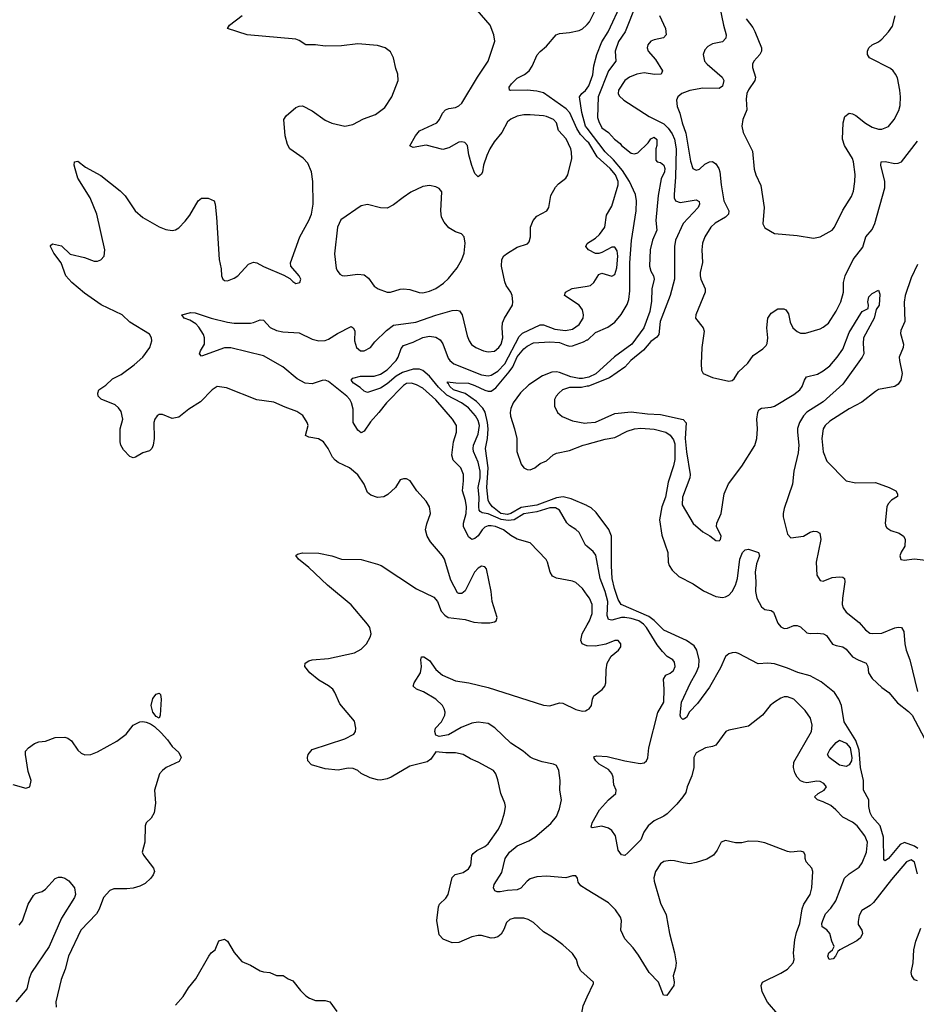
# Model space of a CAD drawing. Header units: inches. Extents: x 2057696 to 2160536, y 827480 to 1016834.
# Tile 190 of 256: x 2076512 to 2082022, y 931734 to 937784. Entities that reach past the tile are written whole.
import ezdxf

# ---------------------------------------------------------------- set-up
doc = ezdxf.new("R2010")
doc.units = ezdxf.units.IN
doc.header["$MEASUREMENT"] = 0
doc.layers.add('C0973', color=7, linetype='Continuous')
doc.layers.add('C0983', color=7, linetype='Continuous')

msp = doc.modelspace()

# ---------------------------------------------------------------- linework, layer by layer
at = {"layer": 'C0973', "color": 5}
for points, elevation in [([(2080000, 934247.8), (2079969.7, 934290), (2079930, 934325.7), (2079910, 934333.3), (2079811.8, 934351.8), (2079785.7, 934365.7), (2079771.2, 934390), (2079755.8, 934450), (2079747.2, 934467.2), (2079650, 934569.2), (2079570, 934591.3), (2079530, 934614.8), (2079485.6, 934650), (2079436.3, 934670), (2079410, 934674.5), (2079390, 934673.5), (2079370, 934665.8), (2079353.5, 934650), (2079330, 934613.1), (2079310, 934595.5), (2079290, 934590.9), (2079270, 934606.6), (2079239.8, 934670), (2079239.9, 934690), (2079255.6, 934750), (2079257.3, 934790), (2079252.7, 934830), (2079233.8, 934890), (2079240.2, 934950), (2079239.3, 934990), (2079222.6, 935030), (2079176.8, 935076.8), (2079167.9, 935107.9), (2079178.5, 935190), (2079196.8, 935250), (2079196.1, 935290), (2079172.1, 935330), (2079070, 935447.3), (2078990, 935519.8), (2078950, 935540.2), (2078919, 935550), (2078890, 935547.6), (2078870, 935536.3), (2078766.8, 935430), (2078719.8, 935370), (2078667.1, 935312.9), (2078630, 935255.1), (2078610, 935245.6), (2078590, 935262.9), (2078562.4, 935310), (2078562.1, 935390), (2078551.9, 935430), (2078540.7, 935450), (2078522.4, 935470), (2078410, 935561.2), (2078390, 935568.7), (2078370, 935567.7), (2078310, 935547), (2078267.3, 935550), (2078217.6, 935577.6), (2078130, 935651.9), (2078010, 935718.8), (2077810, 935768.2), (2077770, 935767), (2077630, 935717), (2077617, 935730), (2077623.5, 935750), (2077647.3, 935790), (2077648.6, 935828.6), (2077641.7, 935850), (2077614, 935894), (2077594.7, 935914.7), (2077557.8, 935937.8), (2077523.7, 935950), (2077509, 935970), (2077564.9, 935984.9), (2077590, 935983.7), (2077689.3, 935949.3), (2077790, 935924.9), (2077830, 935919.6), (2077930, 935919.1), (2077950, 935922.7), (2077990, 935939.5), (2078010, 935938.4), (2078052.3, 935892.3), (2078090, 935874), (2078130, 935866.7), (2078230, 935859.6), (2078310, 935820.3), (2078350.2, 935810.2), (2078390, 935812.2), (2078410, 935820.2), (2078464.8, 935855.2), (2078550, 935899.3), (2078562, 935890), (2078571.5, 935871.5), (2078570.3, 935810), (2078582.4, 935770), (2078607.3, 935750), (2078630, 935749.1), (2078667.3, 935770), (2078695.3, 935804.7), (2078765.3, 935874.7), (2078810, 935906.2), (2078945.9, 935925.9), (2079070, 935967.9), (2079170, 935996.2), (2079198.5, 935998.5), (2079214.5, 935994.5), (2079231.2, 935971.2), (2079262, 935842), (2079273.4, 935810), (2079288.6, 935788.6), (2079315.5, 935770), (2079362, 935750), (2079390, 935743.2), (2079430, 935748.2), (2079455.8, 935770), (2079470, 935790.5), (2079480.7, 935830), (2079476.2, 935890), (2079479.4, 935920.6), (2079490.6, 935949.4), (2079539.7, 936030), (2079543.5, 936050), (2079538.3, 936090), (2079529.7, 936110), (2079501.1, 936150), (2079492.5, 936172.5), (2079473.8, 936270), (2079475.3, 936310), (2079487.5, 936332.5), (2079509.6, 936350), (2079570, 936385.8), (2079632.7, 936407.3), (2079642, 936418), (2079651.3, 936448.7), (2079651.5, 936510), (2079667.6, 936550), (2079690, 936575.8), (2079751.8, 936610), (2079763, 936630), (2079776.6, 936703.4), (2079805.4, 936754.6), (2079823.9, 936776.1), (2079869.2, 936810), (2079880.9, 936830), (2079904.2, 936930), (2079903.6, 936970), (2079898, 936990), (2079870, 937051.6), (2079823.3, 937103.3), (2079810.8, 937150), (2079792.1, 937170), (2079750, 937189.7), (2079730, 937194), (2079650, 937199.8), (2079610, 937199.7), (2079570, 937191.6), (2079530, 937173.3), (2079510, 937155.6), (2079474.9, 937090), (2079427.2, 937032.8), (2079401.6, 936990), (2079381.8, 936950), (2079361.6, 936890), (2079356.3, 936850), (2079350, 936835.3), (2079330, 936818), (2079310, 936838), (2079290, 936888.7), (2079272.7, 936952.7), (2079263, 937010), (2079248.4, 937028.4), (2079230, 937032.9), (2079210, 937030.7), (2079150, 936996.2), (2079112.7, 936987.3), (2079010, 937012), (2078930, 936998.4), (2078910, 937009.2), (2078943.6, 937070), (2078970, 937100.4), (2079075.6, 937150), (2079091.3, 937170), (2079109.8, 937210.2), (2079129.8, 937230.2), (2079150, 937238.4), (2079190, 937244.9), (2079210, 937254), (2079230, 937270.4), (2079324.5, 937430), (2079391.8, 937530), (2079432.5, 937652.5), (2079425.2, 937690), (2079404, 937750), (2079270, 937904.2)], 460), ([(2080000, 931904.2), (2079959.6, 931939.6), (2079944.7, 931970), (2079934.3, 932010), (2079910, 932046), (2079850, 932099.6), (2079786, 932146), (2079730, 932179.5), (2079670, 932237.6), (2079635.8, 932255.8), (2079610, 932263), (2079550, 932264.2), (2079523.9, 932256.1), (2079503.8, 932236.2), (2079486.9, 932193.1), (2079470, 932164.5), (2079450.2, 932149.8), (2079430, 932143), (2079410, 932140.5), (2079350, 932156.3), (2079330, 932156.9), (2079290, 932148.2), (2079210, 932114.7), (2079170, 932112.6), (2079113.8, 932133.8), (2079090, 932162), (2079075, 932250), (2079086.2, 932333.8), (2079092.1, 932350), (2079130, 932386.3), (2079144.4, 932410), (2079170, 932514.4), (2079189.1, 932530.9), (2079236.4, 932543.6), (2079270, 932566.7), (2079283.5, 932590), (2079291.6, 932648.4), (2079299.5, 932660.5), (2079321.6, 932678.4), (2079370, 932703.2), (2079390, 932720.9), (2079454.5, 932810), (2079472.1, 932850), (2079491.1, 932910), (2079496.9, 932950), (2079493.7, 932970), (2079468, 933030), (2079450, 933114), (2079437.6, 933150), (2079424.5, 933170), (2079330, 933222.6), (2079281.6, 933241.6), (2079237, 933270), (2079190, 933279.8), (2079130, 933278.7), (2079070, 933285), (2079038.7, 933241.3), (2079015.2, 933224.8), (2078910, 933197.1), (2078794.9, 933130), (2078770, 933118.9), (2078730, 933112.2), (2078710, 933112.8), (2078666.7, 933126.7), (2078611.5, 933151.5), (2078590, 933170.9), (2078562.4, 933182.4), (2078530, 933185.1), (2078470, 933172.2), (2078390, 933180.4), (2078306.3, 933206.3), (2078282.4, 933230), (2078280.5, 933250), (2078286, 933270), (2078310, 933299.3), (2078510, 933364.9), (2078564.9, 933395.1), (2078576.2, 933410), (2078578.4, 933430), (2078570, 933473.2), (2078480.3, 933580.3), (2078449.8, 933649.8), (2078436.3, 933670), (2078410, 933691.3), (2078350, 933725.7), (2078294.7, 933770), (2078265.1, 933810), (2078265.6, 933830), (2078290, 933845.3), (2078308.9, 933851.1), (2078410, 933859.6), (2078570, 933893.7), (2078610, 933916.4), (2078642.9, 933950), (2078665.6, 933990), (2078671.5, 934010), (2078663, 934050), (2078649.7, 934070), (2078549.1, 934189.1), (2078403.5, 934310), (2078290, 934418.7), (2078226, 934470), (2078210, 934492), (2078220.2, 934499.8), (2078250, 934507.7), (2078350, 934506), (2078430, 934490.2), (2078490, 934470.3), (2078610, 934466.3), (2078710, 934439.6), (2078733, 934430), (2078950, 934286.5), (2079056.4, 934236.4), (2079078.8, 934210), (2079103, 934150), (2079124.4, 934124.4), (2079146, 934110), (2079250, 934097.6), (2079303, 934083), (2079350, 934078.3), (2079401.1, 934078.9), (2079430, 934084.4), (2079439.3, 934090), (2079447, 934110), (2079415.1, 934210), (2079409.6, 934270), (2079380.9, 934410), (2079370, 934422.7), (2079350, 934427), (2079330, 934414.7), (2079307.4, 934390), (2079250, 934274), (2079230, 934258), (2079210, 934258), (2079203.1, 934263.1), (2079161, 934341), (2079122, 934470), (2079110.7, 934490.7), (2079035.9, 934575.9), (2079016, 934610), (2079005.6, 934650), (2079013.9, 934686.1), (2079037.4, 934750), (2079029.6, 934790), (2079010, 934826.6), (2078951.8, 934890), (2078911.2, 934951.2), (2078890, 934963.7), (2078870, 934963.7), (2078850, 934957.2), (2078820.7, 934910), (2078774.2, 934865.8), (2078750, 934852.3), (2078710, 934847.3), (2078670, 934862.7), (2078650, 934879), (2078629.6, 934930), (2078590, 934987.6), (2078538.7, 935030), (2078470, 935063.1), (2078450, 935078), (2078435.4, 935095.4), (2078407.1, 935150), (2078378.9, 935190), (2078348.2, 935208.2), (2078290, 935219.1), (2078268.8, 935228.8), (2078284, 935290), (2078279.7, 935310), (2078251.4, 935351.4), (2078216.2, 935376.2), (2078142.9, 935402.9), (2078074.9, 935434.9), (2077970, 935448.3), (2077782.5, 935522.5), (2077726, 935530), (2077695.5, 935510), (2077623.1, 935436.9), (2077552.4, 935390), (2077490, 935341), (2077450, 935333.5), (2077390, 935358.3), (2077370, 935358.3), (2077357.1, 935350), (2077342, 935330), (2077336.1, 935310), (2077338.5, 935210), (2077332.7, 935170), (2077324.4, 935150), (2077310, 935135.6), (2077270, 935123.5), (2077224.5, 935095.5), (2077210, 935091.1), (2077190, 935099.8), (2077150, 935141.8), (2077134.8, 935170), (2077129.8, 935190), (2077130.8, 935269.2), (2077146.8, 935330), (2077136.5, 935376.5), (2077119.8, 935399.8), (2077098.2, 935418.2), (2077012.7, 935452.7), (2076995.1, 935470), (2076992.3, 935490), (2076998, 935510), (2077040.9, 935539.1), (2077083.7, 935576.3), (2077135.4, 935604.6), (2077216.3, 935663.7), (2077269.6, 935710), (2077311.2, 935770), (2077324.2, 935810), (2077322.4, 935830), (2077310, 935851.8), (2077190, 935926), (2077142.4, 935970), (2077012.5, 936032.5), (2076910, 936103.7), (2076832.6, 936170), (2076796.9, 936210), (2076767.6, 936290), (2076722.4, 936350), (2076701.2, 936390), (2076702.7, 936397.3), (2076714, 936406), (2076770, 936394), (2076823.1, 936343.1), (2076910, 936322.7), (2076970, 936301.1), (2076990, 936300.4), (2077010, 936308), (2077031.8, 936330), (2077034.7, 936370), (2076986.3, 936590), (2076945.5, 936690), (2076869.8, 936810), (2076852.7, 936867.3), (2076847.6, 936890), (2076849.5, 936910), (2076870, 936914), (2076917, 936877), (2077010, 936826), (2077130, 936732.2), (2077160.9, 936700.9), (2077221.7, 936610), (2077270, 936568.5), (2077370, 936510.3), (2077410, 936495.3), (2077450, 936488.2), (2077470, 936492.7), (2077490, 936506), (2077530, 936546.4), (2077557.3, 936582.7), (2077608.8, 936671.2), (2077630, 936687), (2077670, 936687.7), (2077706.4, 936670), (2077713.4, 936650), (2077722, 936570), (2077738, 936310), (2077750, 936254), (2077753, 936210), (2077760.7, 936190), (2077770, 936182), (2077790, 936179.3), (2077830, 936194.9), (2077852, 936210), (2077918.9, 936281.1), (2077950, 936294), (2077970, 936290.4), (2078010, 936267), (2078134.6, 936214.6), (2078173.2, 936193.2), (2078190, 936176), (2078210, 936164), (2078234, 936170), (2078239, 936190), (2078228.7, 936210), (2078179, 936270), (2078176, 936290), (2078233.2, 936450), (2078290, 936550.8), (2078306, 936590), (2078315.1, 936650), (2078313.6, 936790), (2078305.6, 936850), (2078282.9, 936902.9), (2078254, 936934), (2078173.2, 936990), (2078157.5, 937017.5), (2078144.5, 937070), (2078136.2, 937170), (2078150, 937194), (2078210, 937244), (2078230, 937253.4), (2078250, 937254.9), (2078310, 937223.1), (2078390, 937167), (2078430, 937148.8), (2078510, 937130.4), (2078559.3, 937140.7), (2078625.4, 937174.6), (2078699.1, 937200.9), (2078756.3, 937243.7), (2078798.4, 937310), (2078838, 937410), (2078836.2, 937450), (2078823.8, 937483.8), (2078809.6, 937550), (2078790, 937586), (2078757.2, 937610), (2078710, 937625.7), (2078590, 937634.5), (2078490, 937623.1), (2078390, 937621.7), (2078330, 937629.7), (2078270, 937629.7), (2078230, 937656.2), (2078210, 937664.2), (2077910, 937689.8), (2077789.3, 937730), (2077801.2, 937750), (2077879.3, 937810)], 480), ([(2080000, 937036.4), (2079958.3, 937078.3), (2079935.7, 937115.7), (2079891.9, 937211.9), (2079870, 937236.7), (2079730, 937334.3), (2079690, 937345.4), (2079630, 937351.3), (2079528.1, 937348.1), (2079521.2, 937350), (2079521, 937370), (2079534, 937390), (2079570, 937425.2), (2079613.9, 937446.1), (2079642.9, 937470), (2079661.3, 937498.7), (2079692.1, 937567.9), (2079710, 937588.8), (2079750, 937622), (2079809.7, 937690.3), (2079830, 937699.3), (2079890, 937705.3), (2079950, 937718.4), (2079970, 937728.2), (2079996.2, 937750), (2080000, 937754.6)], 440), ([(2080000, 937116.6), (2079990, 937129.8), (2079967.2, 937212.8), (2079952.8, 937310), (2079967.3, 937330), (2079990, 937348.4), (2080000, 937363.1)], 420), ([(2080000, 936379.4), (2079991.8, 936390), (2080000, 936408.5)], 440), ([(2080000, 934546.7), (2079990, 934554.7), (2079950, 934632.6), (2079930.6, 934650.6), (2079890, 934675.6), (2079873.4, 934693.4), (2079830, 934770.6), (2079805.5, 934785.5), (2079770, 934785.5), (2079690, 934759.4), (2079610, 934748.6), (2079550, 934711.8), (2079514.1, 934705.9), (2079470, 934712.9), (2079390, 934748.6), (2079353.7, 934753.7), (2079342.2, 934762.2), (2079336.6, 934770), (2079333.6, 934790), (2079336.7, 934850), (2079329.9, 934910), (2079341.3, 934970), (2079342.3, 935010), (2079330, 935064.5), (2079301.8, 935130), (2079299, 935150), (2079301.6, 935170), (2079330, 935236.9), (2079337.5, 935290), (2079330, 935321.6), (2079313.9, 935350), (2079270, 935398.3), (2079227.8, 935430), (2079137.5, 935477.5), (2079085.5, 935525.5), (2079030, 935593.6), (2078990, 935627.5), (2078970, 935637), (2078930, 935635.8), (2078864.8, 935615.2), (2078826, 935594), (2078770, 935546.8), (2078730, 935520.4), (2078650, 935493.3), (2078630, 935502.2), (2078604.3, 935524.3), (2078562.7, 935550), (2078549.6, 935570), (2078559.5, 935580.5), (2078606.4, 935593.6), (2078690, 935594.4), (2078730, 935605.9), (2078770, 935633.4), (2078825.4, 935690), (2078837.4, 935710), (2078855.5, 935764.5), (2078870, 935781.5), (2078930, 935801.7), (2078990, 935830.5), (2079030, 935838.6), (2079070, 935834), (2079096.8, 935816.8), (2079112.1, 935792.1), (2079145.1, 935705.1), (2079155.2, 935690), (2079179.1, 935670), (2079350, 935601.2), (2079390, 935596.4), (2079410, 935600.4), (2079450, 935625.1), (2079493.5, 935670), (2079582.5, 935837.5), (2079601.3, 935858.7), (2079710, 935908.2), (2079730, 935909.5), (2079801.5, 935881.5), (2079865.6, 935874.4), (2079910, 935882.3), (2079950, 935910.3), (2079974.4, 935950), (2079977, 935970), (2079970, 936001.6), (2079949.8, 936030), (2079860.9, 936090), (2079866.6, 936110), (2079908, 936132), (2080000, 936146.8)], 440), ([(2080000, 934797.3), (2079998.2, 934798.2), (2079900.5, 934840.5), (2079852.1, 934852.1), (2079810, 934845.8), (2079690, 934800.8), (2079593.3, 934786.7), (2079530.1, 934750), (2079510, 934744.4), (2079468.4, 934750), (2079418.6, 934790), (2079396.6, 934816.6), (2079391.4, 934831.4), (2079383.1, 934910), (2079391.1, 935030), (2079373.6, 935150), (2079386.4, 935210), (2079391.8, 935270), (2079387.1, 935310), (2079371.6, 935371.6), (2079358, 935398), (2079318.3, 935438.3), (2079250, 935486.3), (2079178.5, 935510), (2079155.3, 935530), (2079147.4, 935547.4), (2079140.7, 935550), (2079142, 935558), (2079191.8, 935551.8), (2079270, 935550.7), (2079310, 935537.3), (2079370, 935507.7), (2079390, 935501.9), (2079410, 935502.5), (2079438.2, 935521.8), (2079520.2, 935619.8), (2079542.3, 935650), (2079570, 935712.2), (2079610, 935762.4), (2079630, 935778), (2079670, 935797.5), (2079770, 935805), (2079830, 935801.5), (2079870, 935783.6), (2079890, 935778.8), (2079910, 935780.1), (2079976.2, 935803.8), (2080000, 935816.1)], 420), ([(2080000, 935584.8), (2079970, 935578.7), (2079950, 935579.2), (2079898.2, 935590), (2079830, 935617.1), (2079810, 935620.5), (2079782, 935618), (2079725.2, 935594.8), (2079640.1, 935539.9), (2079589.1, 935490.9), (2079543.9, 935430), (2079530, 935394), (2079526.3, 935370), (2079527.4, 935347.4), (2079553.2, 935270), (2079566.5, 935210), (2079566.7, 935130), (2079593, 935053), (2079610.5, 935030), (2079630, 935019.6), (2079650, 935017.8), (2079678.4, 935030), (2079710, 935058), (2079750, 935074), (2079789.4, 935110), (2079810, 935120.3), (2079890, 935137), (2079975.1, 935170), (2080000, 935176.7)], 420), ([(2080000, 935531.2), (2079964.9, 935524.9), (2079890, 935523.4), (2079848.7, 935510), (2079824.2, 935490), (2079808.9, 935470), (2079799.6, 935450), (2079799.5, 935410), (2079816.4, 935370), (2079845.5, 935345.5), (2079910, 935319), (2079985.7, 935305.7), (2080000, 935306.7)], 440), ([(2080000, 933937.1), (2079997.3, 933937.3), (2079969, 933949), (2079961.2, 933970), (2079968.2, 934010), (2080000, 934065.5)], 460), ([(2080000, 932437.7), (2079961.3, 932461.3), (2079944.4, 932484.4), (2079939.3, 932510), (2079930, 932524), (2079910, 932524.5), (2079867.7, 932512.3), (2079750, 932522.3), (2079690, 932518.2), (2079650, 932506), (2079630, 932491.7), (2079591.8, 932448.2), (2079570, 932438.6), (2079510, 932434.4), (2079465.6, 932425.6), (2079445.8, 932425.8), (2079432.3, 932432.2), (2079424.4, 932450), (2079427.6, 932470), (2079475.4, 932544.6), (2079494.8, 932630), (2079521.5, 932670), (2079570, 932708.1), (2079641.4, 932738.6), (2079678.6, 932761.4), (2079775.5, 932844.5), (2079810, 932887.6), (2079830, 932935.5), (2079841.1, 932990), (2079831.5, 933050), (2079833.7, 933110), (2079825.7, 933170), (2079810, 933200.7), (2079793.2, 933210), (2079723.7, 933223.7), (2079670, 933241.7), (2079650, 933253.5), (2079605.1, 933290), (2079530, 933339.1), (2079432.9, 933432.9), (2079390, 933459.8), (2079330, 933467), (2079290, 933461.6), (2079224.7, 933435.3), (2079147.3, 933390), (2079090, 933379.7), (2079070, 933387.6), (2079062.6, 933410), (2079067.8, 933430), (2079104.7, 933470), (2079125.1, 933510), (2079126.3, 933530), (2079121.3, 933550), (2079109.6, 933570), (2079068.8, 933608.8), (2078993.6, 933653.6), (2078951.1, 933671.1), (2078929.3, 933690), (2078935.6, 933710), (2078975.4, 933770), (2078981.7, 933810), (2078977, 933850), (2078982, 933870), (2078996, 933870), (2079030, 933846), (2079070, 933792.4), (2079110, 933755.8), (2079190, 933722), (2079271.2, 933708.8), (2079390, 933680.8), (2079730, 933572.4), (2079770, 933569), (2079830, 933586.5), (2079850, 933584), (2079930, 933545.3), (2079970, 933534.4), (2079990, 933537.1), (2080000, 933542.7)], 460), ([(2076470, 933084.9), (2076550, 933062.8), (2076575.3, 933070), (2076582.7, 933110), (2076565.1, 933165.1), (2076548.4, 933270), (2076548.5, 933290), (2076566, 933310), (2076603.3, 933336.7), (2076630, 933346.6), (2076670, 933352.1), (2076730, 933374.4), (2076790, 933375.9), (2076809.2, 933369.2), (2076830, 933352.4), (2076870, 933296.3), (2076890, 933278), (2076912.1, 933267.9), (2076950, 933268.2), (2076990, 933285.3), (2077110, 933350.3), (2077166.5, 933393.5), (2077210, 933450.3), (2077250, 933468.9), (2077270, 933471.3), (2077290, 933466.9), (2077316.7, 933456.7), (2077340.8, 933440.8), (2077382.3, 933402.3), (2077420.3, 933360.3), (2077450, 933318.9), (2077490, 933281.1), (2077504.6, 933250), (2077493.1, 933226.9), (2077413.4, 933190), (2077390, 933171.6), (2077372.2, 933150), (2077340.9, 933050), (2077346.7, 932970), (2077337.7, 932910), (2077321, 932879), (2077290.4, 932850), (2077282.4, 932830), (2077281.3, 932730), (2077266, 932670), (2077273.4, 932650), (2077334.8, 932570), (2077340.7, 932550), (2077333.4, 932530), (2077319.1, 932510), (2077282.4, 932477.6), (2077250, 932460.4), (2077210, 932448.7), (2077170, 932444.5), (2077090, 932444.1), (2077066.5, 932433.5), (2077027.1, 932390), (2077001.5, 932318.5), (2076985, 932290), (2076888.4, 932190), (2076812, 932030), (2076792.1, 931950), (2076766.3, 931886.3), (2076734, 931750), (2076736.1, 931716.1)], 480), ([(2076510, 932221.6), (2076530, 932248), (2076564.8, 932350), (2076597, 932403), (2076610, 932414.9), (2076650, 932428.3), (2076670, 932442.4), (2076730, 932508.3), (2076750, 932515.1), (2076770, 932514.8), (2076790, 932508.8), (2076813.5, 932493.5), (2076849.1, 932450), (2076854.4, 932410), (2076848.5, 932391.5), (2076770, 932263.5), (2076694.3, 932090), (2076584, 931930), (2076570, 931892), (2076556, 931830), (2076488, 931750)], 460), ([(2077470.8, 931729.2), (2077517.4, 931782.6), (2077550, 931836.3), (2077594.5, 931890), (2077674, 932030), (2077689, 932050), (2077713.2, 932070), (2077735.3, 932124.7), (2077770, 932134), (2077790, 932122), (2077830, 932052), (2077878, 931998), (2077930, 931974.8), (2077990, 931940.7), (2078010, 931934), (2078050, 931930.7), (2078090, 931911), (2078130.6, 931910.6), (2078162, 931890), (2078190, 931878.8), (2078238.3, 931818.3), (2078270, 931787.3), (2078292.5, 931772.5), (2078330, 931757.3), (2078390, 931757.3), (2078418, 931750), (2078460.7, 931690)], 480), ([(2080000, 931116.8), (2079978, 931110), (2079910, 931057.2), (2079850, 931043.7), (2079810, 931053.2), (2079774.2, 931094.2), (2079727.6, 931230), (2079729.7, 931270), (2079754, 931350), (2079794.5, 931410), (2079843.5, 931456.5), (2079861.6, 931490), (2079878.4, 931541.6), (2079889.6, 931550.4), (2079939, 931570), (2079969.5, 931590.5), (2079975.1, 931610), (2079974.5, 931630), (2079964.5, 931670), (2079974, 931726), (2080000, 931781.2)], 480)]:
    msp.add_lwpolyline(points, dxfattribs=dict(at, elevation=elevation))
at = {"layer": 'C0973', "color": 5, "elevation": 480}
for points in [[(2079030, 936765.6), (2078990, 936759.6), (2078915.8, 936724.2), (2078867.7, 936692.3), (2078810, 936645.6), (2078770, 936626), (2078730, 936627.6), (2078650, 936648.2), (2078610, 936640.5), (2078486.3, 936553.7), (2078465.3, 936510), (2078445.8, 936345.8), (2078457.1, 936257.1), (2078462.4, 936242.4), (2078480.4, 936220.4), (2078493, 936213), (2078510.5, 936210.5), (2078590, 936220.3), (2078630, 936216), (2078656.3, 936196.3), (2078690, 936146.4), (2078714.8, 936130), (2078770, 936110.3), (2078790, 936110.3), (2078850, 936128.8), (2078870, 936130.3), (2078910, 936125.7), (2078967.6, 936107.6), (2078990, 936106.5), (2079030, 936116.5), (2079070, 936133.1), (2079115.6, 936164.4), (2079147.1, 936192.9), (2079200, 936260), (2079229.7, 936310), (2079242.6, 936350), (2079249.7, 936410), (2079243.6, 936450), (2079227.3, 936467.3), (2079190, 936480.9), (2079150, 936505.1), (2079119.9, 936539.9), (2079103.5, 936570), (2079099.3, 936610), (2079105.4, 936725.4), (2079090, 936746.6), (2079070, 936756.2)], [(2077370, 933493.2), (2077350, 933502.9), (2077330, 933529.6), (2077320.4, 933570), (2077330, 933613.4), (2077350, 933640.5), (2077370, 933646.8), (2077377.6, 933637.6), (2077380.9, 933610), (2077376.5, 933510)]]:
    msp.add_lwpolyline(points, close=True, dxfattribs=at)
at = {"layer": 'C0983', "color": 5}
for points, elevation in [([(2080000, 937754.6), (2080012.8, 937770), (2080061.8, 937870), (2080150, 937970.2), (2080234.5, 938090), (2080240.9, 938110), (2080240.4, 938130), (2080231.1, 938150), (2080201.7, 938181.7), (2080150, 938263.4), (2080125.3, 938290), (2080090, 938311.7), (2080010, 938345.4), (2080000, 938344.3)], 440), ([(2080000, 937363.1), (2080010, 937377.7), (2080035, 937445), (2080040.4, 937499.6), (2080059, 937570), (2080090, 937647.9), (2080127.8, 937710), (2080212.5, 937890)], 420), ([(2080300, 937880), (2080232.2, 937710), (2080192.2, 937650), (2080171.4, 937590), (2080175.2, 937530), (2080130.7, 937469.3), (2080066.6, 937310), (2080063.5, 937183.5), (2080070, 937159.3), (2080090, 937120.4), (2080130.4, 937090), (2080166.7, 937050), (2080202.5, 937022.5), (2080210.8, 937010), (2080270, 936964), (2080290, 936958.8), (2080310, 936966.8), (2080373.7, 937026.3), (2080390, 937052.7), (2080410, 937061.6), (2080427.5, 937047.5), (2080426.7, 937010), (2080421.1, 936990), (2080421.6, 936921.6), (2080430.4, 936910.4), (2080450, 936905.7), (2080470, 936890.3), (2080476.8, 936870), (2080475.4, 936850), (2080454.6, 936805.4), (2080436.4, 936703.6), (2080420.4, 936550), (2080427.6, 936490), (2080401.4, 936430), (2080387.3, 936370), (2080383.2, 936270), (2080390, 936239.1), (2080407.2, 936210), (2080411.3, 936190), (2080395.8, 936130), (2080394.8, 936054.8), (2080384.3, 935990), (2080347.2, 935890), (2080273.5, 935790), (2080168.2, 935711.8), (2080051.7, 935608.3), (2080010, 935586.8), (2080000, 935584.8)], 420), ([(2080812.3, 937870), (2080837, 937750), (2080854.4, 937690), (2080852, 937670), (2080831.3, 937648.7), (2080770, 937635.1), (2080741, 937619), (2080722, 937598), (2080711.7, 937570), (2080720.3, 937530), (2080736.5, 937510), (2080829, 937430), (2080838.6, 937410), (2080830, 937376.2), (2080810, 937361.2), (2080710, 937362.8), (2080630.2, 937349.8), (2080580.5, 937330), (2080557.1, 937310), (2080548.5, 937290), (2080551.7, 937250), (2080568.8, 937208.8), (2080583.3, 937150), (2080606.6, 937086.6), (2080634.4, 936914.4), (2080649, 936870), (2080670, 936858.7), (2080690, 936866.3), (2080723.3, 936896.7), (2080750, 936911), (2080770, 936912.1), (2080790, 936897.7), (2080809.3, 936870), (2080815.3, 936850), (2080822.2, 936770), (2080839.1, 936670), (2080870.2, 936610), (2080866.9, 936590), (2080850.3, 936570), (2080785.5, 936534.5), (2080759.6, 936510), (2080722, 936450), (2080708.1, 936410), (2080703.9, 936370), (2080707, 936293), (2080694, 936230), (2080694.4, 936210), (2080698.4, 936190), (2080723.8, 936130), (2080723.8, 936110), (2080667.7, 935970), (2080666, 935950), (2080711.3, 935890), (2080718, 935870), (2080704, 935770), (2080698.8, 935670), (2080701, 935630), (2080712, 935610), (2080770, 935584.9), (2080870, 935563.8), (2080890, 935568), (2080902.9, 935577.1), (2080930, 935620.7), (2080986.7, 935673.3), (2081019.5, 935720.5), (2081078.5, 935761.5), (2081098.3, 935781.7), (2081104.9, 935795.1), (2081109.7, 935830), (2081103, 935890), (2081109.7, 935950), (2081130, 935980.5), (2081170, 936008.2), (2081208.3, 936008.3), (2081220.9, 936000.9), (2081235.9, 935975.9), (2081245.9, 935925.9), (2081263.7, 935890), (2081290, 935867.2), (2081310, 935858.7), (2081341.7, 935858.3), (2081430, 935885.3), (2081450, 935894.4), (2081481.3, 935918.7), (2081530, 935992.7), (2081557.2, 936050), (2081574.8, 936110), (2081574.8, 936170), (2081583.9, 936210), (2081632.9, 936310), (2081693.8, 936386.2), (2081711, 936450), (2081750, 936494.9), (2081767.8, 936532.2), (2081828.8, 936750), (2081828.1, 936790), (2081803.5, 936890), (2081806.6, 936910), (2081830, 936913.2), (2081890, 936899.7), (2081910, 936902.2), (2081930, 936911.3), (2082030, 937036.5)], 460), ([(2080443.6, 937810), (2080480.9, 937730), (2080483.8, 937690), (2080468.4, 937671.6), (2080410, 937660.7), (2080390, 937652), (2080373, 937630), (2080368.5, 937610), (2080374.9, 937590), (2080419.4, 937539.4), (2080462.6, 937470), (2080453, 937450), (2080412.2, 937447.8), (2080350, 937458.2), (2080304.9, 937450), (2080259.5, 937430), (2080231.6, 937410), (2080191.7, 937350), (2080190.3, 937330), (2080196.9, 937316.9), (2080225.3, 937290), (2080379.7, 937190), (2080470, 937143.4), (2080497.9, 937117.9), (2080522.5, 937082.5), (2080536.6, 937050), (2080545.8, 936990), (2080543.1, 936816.9), (2080534.7, 936710), (2080534.8, 936690), (2080542.9, 936670), (2080570, 936660.7), (2080670, 936677.5), (2080687.7, 936667.7), (2080690.2, 936650), (2080680.7, 936630), (2080588.5, 936531.5), (2080541.5, 936430), (2080535.9, 936390), (2080535.7, 936190), (2080509, 936090), (2080448.3, 935930), (2080439.3, 935850), (2080427, 935833), (2080390, 935807.3), (2080346.1, 935753.9), (2080268, 935690), (2080230.9, 935649.1), (2080136.2, 935583.8), (2080007.4, 935532.6), (2080000, 935531.2)], 440), ([(2080975.4, 937790), (2081016.3, 937736.3), (2081030, 937710.3), (2081070.2, 937610), (2081071.3, 937590), (2081060.3, 937570), (2081023.2, 937530), (2081014.7, 937510), (2081014.7, 937490), (2081034.2, 937430), (2081030, 937409.6), (2080990, 937353.3), (2080979.6, 937330), (2080975.4, 937295.4), (2080980.8, 937230), (2080955.6, 937170), (2080950.4, 937130), (2080957.1, 937090), (2081015.2, 936975.2), (2081026.1, 936866.1), (2081035.8, 936830), (2081065.9, 936765.8), (2081086, 936630), (2081079.1, 936530), (2081090, 936504.7), (2081150.7, 936470.7), (2081290, 936457), (2081390, 936441.3), (2081430, 936450.4), (2081505.1, 936490), (2081519.8, 936510), (2081570, 936614), (2081623, 936697), (2081636.1, 936730), (2081644.8, 936790), (2081646.6, 936833.4), (2081635.7, 936910), (2081628.8, 936930), (2081580.3, 937010), (2081568.2, 937050), (2081571.9, 937150), (2081583.5, 937190), (2081609.8, 937210.2), (2081630, 937206), (2081650, 937196), (2081710, 937147.7), (2081750, 937123.6), (2081789.6, 937110.4), (2081810, 937110.4), (2081850, 937128.4), (2081885.1, 937170), (2081914.6, 937225.4), (2081922.8, 937257.2), (2081925.4, 937310), (2081921.3, 937350), (2081905.6, 937425.6), (2081893.3, 937450), (2081879.6, 937470), (2081863.3, 937483.3), (2081734, 937550), (2081722.6, 937570), (2081721.7, 937590), (2081729.7, 937610), (2081750, 937628.8), (2081790, 937648.7), (2081810, 937664.4), (2081851.5, 937708.5), (2081875, 937745), (2081892.7, 937807.3)], 480), ([(2080000, 935816.1), (2080002.6, 935817.4), (2080050, 935861.5), (2080125.7, 935894.3), (2080170, 935926.4), (2080207.8, 935972.2), (2080245.4, 936034.6), (2080255.9, 936064.1), (2080261.5, 936118.5), (2080261.1, 936290), (2080271.8, 936428.2), (2080301.3, 936610), (2080302.4, 936670), (2080297.3, 936710), (2080259.5, 936790), (2080217, 936857), (2080162, 936922), (2080110, 936971), (2080000, 937116.6)], 420), ([(2080000, 936408.5), (2080000.7, 936410), (2080050, 936441.8), (2080075.7, 936464.2), (2080108.1, 936510), (2080118, 936582), (2080150, 936638.4), (2080188.8, 936770), (2080189.4, 936790), (2080173.3, 936830), (2080140.1, 936870), (2080061.7, 936941.7), (2080010, 937026.4), (2080000, 937036.4)], 440), ([(2080000, 936146.8), (2080019.5, 936150), (2080041.1, 936170), (2080070, 936218.4), (2080090, 936227), (2080150, 936207.6), (2080170, 936218.4), (2080181.2, 936258.8), (2080186.8, 936330), (2080183.5, 936363.5), (2080170, 936385.3), (2080150, 936385.3), (2080090, 936353.3), (2080070, 936347.1), (2080050, 936347.1), (2080007.3, 936370), (2080000, 936379.4)], 440), ([(2082030, 936280.5), (2081990, 936197), (2081954, 936090), (2081947.6, 936047.6), (2081951.5, 935930), (2081926.3, 935873.7), (2081924.2, 935855.8), (2081942.2, 935790), (2081940.7, 935770), (2081917.4, 935710), (2081917.6, 935690), (2081934, 935610), (2081927.1, 935570), (2081910, 935544), (2081890, 935531), (2081790, 935511), (2081770, 935500.4), (2081686.2, 935433.8), (2081610, 935393.3), (2081490, 935316.8), (2081461.2, 935290), (2081449.5, 935270.5), (2081440.5, 935210), (2081448.7, 935128.7), (2081471.2, 935071.2), (2081590.4, 934950.4), (2081650, 934937.6), (2081770, 934939.6), (2081854.8, 934910), (2081896, 934890), (2081906.8, 934870), (2081905.4, 934854.6), (2081870, 934832.7), (2081848, 934810), (2081840.5, 934790), (2081830.6, 934690.6), (2081834.8, 934670), (2081841.6, 934661.6), (2081866.2, 934646.2), (2081916, 934630), (2081942.8, 934610), (2081952.5, 934592.5), (2081950.7, 934550), (2081928.1, 934511.9), (2081921, 934490), (2081927.1, 934467.1), (2081950, 934462.8), (2082009.6, 934470.4), (2082170, 934453.4)], 460), ([(2080000, 935306.7), (2080050.3, 935310.3), (2080170, 935363.5), (2080270, 935375.1), (2080370, 935362.6), (2080450, 935359.1), (2080590, 935328.2), (2080607.4, 935307.4), (2080601.4, 935210), (2080609.4, 935129.4), (2080632.4, 934990), (2080629.2, 934970), (2080584.7, 934850), (2080583.9, 934803.9), (2080650, 934688), (2080710, 934636.3), (2080752.7, 934612.7), (2080790, 934584), (2080810, 934582.8), (2080819, 934590), (2080822, 934610), (2080794, 934670), (2080795.1, 934690), (2080822.6, 934750), (2080840.8, 934870), (2080868.4, 934931.6), (2080950, 935040.4), (2081030, 935167.7), (2081042.4, 935210), (2081045.3, 935270), (2081042, 935330), (2081047.2, 935370), (2081054.2, 935385.8), (2081070, 935397.6), (2081130, 935403.2), (2081150, 935409.3), (2081270, 935480.9), (2081305.3, 935510), (2081321, 935530), (2081335.3, 935570), (2081347.8, 935590), (2081414, 935606), (2081450, 935625.5), (2081490, 935657.1), (2081536, 935710), (2081570, 935759.6), (2081610, 935861.2), (2081681.7, 935978.3), (2081690, 935990.2), (2081726.6, 936010), (2081728.2, 936030), (2081723.5, 936050), (2081730, 936082), (2081750, 936102.4), (2081790, 936122), (2081798, 936098), (2081794.2, 936030), (2081776.1, 936003.9), (2081763, 935950), (2081698, 935830), (2081694.5, 935794.5), (2081699.5, 935730), (2081689, 935710), (2081570, 935545), (2081450, 935436.3), (2081350, 935371.9), (2081328.2, 935350), (2081304.1, 935310), (2081292.7, 935272.7), (2081290.8, 935250), (2081299.2, 935170), (2081296.4, 935123.6), (2081268.8, 935010), (2081260.9, 934930), (2081210, 934780.9), (2081203.5, 934750), (2081204.6, 934730), (2081230, 934622), (2081250, 934601.1), (2081328.5, 934611.5), (2081370, 934636), (2081390, 934641.1), (2081410, 934639.3), (2081428.3, 934628.3), (2081435.8, 934590), (2081405.5, 934450), (2081410.6, 934370), (2081430, 934337.3), (2081450, 934334), (2081504.2, 934355.8), (2081550, 934360.4), (2081570, 934358), (2081580.7, 934350), (2081583, 934330), (2081567.7, 934230), (2081567, 934190), (2081572.6, 934170), (2081590, 934144.6), (2081670, 934080.3), (2081710, 934034.4), (2081735.6, 934015.6), (2081751.7, 934011.7), (2081810, 934014.4), (2081890, 934047.1), (2081910, 934052.4), (2081930.3, 934050), (2081944.1, 934024.1), (2081951.2, 933950), (2081960.2, 933910), (2081982.4, 933850), (2082030, 933656)], 440), ([(2080000, 935176.7), (2080110, 935206.4), (2080170, 935217.3), (2080244.7, 935255.3), (2080290, 935270.7), (2080330, 935274.3), (2080410, 935268.1), (2080482.4, 935250), (2080510, 935232), (2080530, 935202.8), (2080537.1, 935177.1), (2080537.7, 935082.3), (2080530, 935043), (2080496.7, 934943.3), (2080480.1, 934850), (2080458.9, 934790), (2080443.8, 934710), (2080457.7, 934617.7), (2080494.6, 934510), (2080497.6, 934450), (2080503.1, 934430), (2080521.8, 934401.8), (2080561.8, 934361.8), (2080650, 934318.2), (2080715, 934275), (2080790, 934240.1), (2080830, 934234), (2080850, 934237.5), (2080870, 934248), (2080889.9, 934270), (2080910.8, 934310), (2080922.4, 934350), (2080937.4, 934470), (2080954, 934510), (2080970, 934526), (2080990, 934531.7), (2081052.1, 934510), (2081059.1, 934490), (2081039.2, 934440.8), (2081031.1, 934390), (2081035.7, 934330), (2081033.2, 934270), (2081041.4, 934230), (2081070, 934175.8), (2081090, 934159.6), (2081130, 934153.4), (2081143.7, 934143.7), (2081170, 934077), (2081190, 934053.4), (2081210, 934044.3), (2081230, 934044.7), (2081270, 934061.2), (2081290, 934061.5), (2081310, 934052.8), (2081350, 934016.5), (2081370, 934012.1), (2081415, 934015), (2081451, 934011), (2081470, 934000.3), (2081507.7, 933947.7), (2081530, 933937.9), (2081570.3, 933930), (2081590, 933915.5), (2081630.2, 933870), (2081663.9, 933850), (2081713.8, 933830), (2081724.1, 933810), (2081727.6, 933770), (2081750, 933736.2), (2081810, 933681.7), (2081853.9, 933650), (2081906.8, 933586.8), (2081973.5, 933533.5), (2081995.8, 933510), (2082090, 933332.9)], 420), ([(2082031.5, 932691.5), (2082010, 932705.3), (2081950, 932727.7), (2081923.2, 932716.8), (2081850, 932629.8), (2081830, 932615.1), (2081822.5, 932622.5), (2081821, 932761), (2081799.4, 932830), (2081750, 932887.2), (2081738.1, 932910), (2081729.8, 932950.2), (2081729.6, 932990), (2081696.9, 933050), (2081697.6, 933110), (2081678.8, 933190), (2081670, 933296), (2081650, 933354.3), (2081578.5, 933470), (2081562, 933570), (2081546, 933610), (2081519.8, 933650), (2081436.6, 933716.6), (2081370, 933751.5), (2081293.3, 933773.3), (2081230, 933799.9), (2081150, 933825.3), (2081110.1, 933829.9), (2081050, 933826.3), (2080930, 933889.8), (2080910, 933895.5), (2080890, 933894.6), (2080870, 933887.2), (2080848.3, 933871.7), (2080818.5, 933801.5), (2080750, 933683.1), (2080676.6, 933583.4), (2080628.8, 933531.2), (2080610, 933495.6), (2080590, 933483.6), (2080585.7, 933485.7), (2080575.6, 933495.6), (2080569.9, 933509.9), (2080579.3, 933590), (2080634, 933710), (2080670, 933770.2), (2080685.2, 933810), (2080687.2, 933850), (2080673.6, 933910), (2080656, 933936), (2080610.2, 933969.8), (2080470, 934032.3), (2080411.5, 934091.5), (2080377.6, 934117.6), (2080207.7, 934190), (2080190, 934221.1), (2080167.2, 934290), (2080153.2, 934350), (2080148.2, 934428.2), (2080149.8, 934610), (2080132.4, 934652.4), (2080055.6, 934755.6), (2080024.2, 934784.2), (2080000, 934797.3)], 420), ([(2082030, 932536), (2082010, 932606.9), (2081990, 932622), (2081962.3, 932610), (2081870, 932502), (2081759.2, 932360.8), (2081738, 932342), (2081686.9, 932310), (2081670, 932279.3), (2081663.7, 932243.7), (2081664.9, 932224.9), (2081686.8, 932190), (2081690.8, 932170), (2081678, 932142), (2081655.6, 932124.4), (2081551.6, 932068.4), (2081540.3, 932059.7), (2081525.3, 932030), (2081510, 932013.3), (2081487, 932010), (2081478.3, 932030), (2081485.1, 932050), (2081507, 932070), (2081517, 932090), (2081501.7, 932121.7), (2081489.8, 932170), (2081472.1, 932192.1), (2081442.3, 932210), (2081441.4, 932230), (2081446.8, 932250), (2081464.7, 932290), (2081495.9, 932324.1), (2081526.5, 932370), (2081581.4, 932510), (2081610, 932536.5), (2081670, 932576.9), (2081690, 932604.2), (2081716.4, 932670), (2081721.3, 932730), (2081706.2, 932770), (2081658.5, 932830), (2081630, 932852.5), (2081570, 932884.6), (2081526.9, 932930), (2081495.6, 932955.6), (2081450, 932978.7), (2081415.1, 932990), (2081395.6, 933010), (2081419.5, 933030), (2081456.2, 933050), (2081469.6, 933070), (2081454.5, 933090), (2081430, 933102.4), (2081410, 933104.7), (2081350, 933095.8), (2081330, 933098.9), (2081310, 933108.3), (2081288.9, 933130), (2081276.1, 933156.1), (2081267.1, 933190), (2081270, 933222), (2081377.8, 933410), (2081381.8, 933450), (2081372.2, 933492.2), (2081339.6, 933539.6), (2081270, 933609.6), (2081230, 933624.2), (2081210, 933623.6), (2081190, 933615.6), (2081150, 933591.6), (2081123.8, 933570), (2081076.3, 933510), (2080990, 933443.7), (2080870, 933418.7), (2080850.8, 933410), (2080790, 933327), (2080770, 933317.6), (2080726.8, 933310), (2080670, 933279.5), (2080654.4, 933250), (2080654.9, 933190), (2080642.6, 933137.4), (2080613.7, 933070), (2080604.7, 933035.3), (2080587.7, 933010), (2080550, 932964.2), (2080490, 932904), (2080470, 932889.8), (2080410, 932861.8), (2080374.4, 932830), (2080347.4, 932792.6), (2080330, 932745.7), (2080250, 932665.1), (2080230, 932649.5), (2080210, 932653.6), (2080190, 932680.9), (2080173.8, 932770), (2080150, 932803.1), (2080130, 932816), (2080090, 932828.3), (2080030, 932819), (2080023.7, 932823.7), (2080029.6, 932850), (2080074.7, 932930), (2080129.7, 932990), (2080175.1, 933030), (2080177.4, 933050), (2080163.3, 933083.3), (2080158.3, 933130), (2080150, 933152.8), (2080130, 933176), (2080072.3, 933210), (2080052.7, 933230), (2080041.2, 933250), (2080044.1, 933255.9), (2080059.3, 933260.7), (2080122.4, 933257.6), (2080230, 933229.5), (2080325.3, 933214.7), (2080350, 933219), (2080363.5, 933230), (2080371.2, 933248.8), (2080377.4, 933310), (2080433.3, 933526.7), (2080469.6, 933590), (2080472.6, 933670), (2080468.5, 933731.6), (2080483.5, 933756.5), (2080510, 933768.8), (2080530, 933784.9), (2080539.3, 933810), (2080536.2, 933836.2), (2080525.1, 933850), (2080490, 933871.3), (2080461.3, 933901.3), (2080430, 933942), (2080363.2, 934050), (2080344.9, 934070), (2080316.5, 934090), (2080270, 934105.5), (2080230, 934110.6), (2080210, 934110.3), (2080150, 934094.8), (2080130, 934098.2), (2080123, 934123), (2080126, 934210), (2080110, 934270.8), (2080079.3, 934350), (2080053.5, 934493.5), (2080037.2, 934517.1), (2080000, 934546.7)], 440), ([(2080000, 934065.5), (2080014, 934090), (2080030, 934136), (2080029.8, 934190), (2080012.8, 934230), (2080000, 934247.8)], 460), ([(2080000, 933542.7), (2080011.1, 933548.9), (2080025.1, 933570), (2080031.8, 933610), (2080040.7, 933630), (2080092.1, 933667.9), (2080108, 933690), (2080114.3, 933710), (2080115.8, 933790), (2080122, 933830), (2080147.5, 933872.5), (2080192, 933910), (2080206.6, 933930), (2080206.6, 933950), (2080190, 933969.3), (2080170, 933969.6), (2080113.7, 933946.3), (2080050, 933934.8), (2080000, 933937.1)], 460), ([(2081170, 931674.7), (2081107.8, 931747.8), (2081073.8, 931810), (2081067.8, 931850), (2081077.4, 931870), (2081190, 931925), (2081231.1, 931950), (2081264.4, 931990), (2081271.1, 932010), (2081266.6, 932050), (2081275.9, 932130), (2081285, 932175), (2081306.2, 932230), (2081319.5, 932320.5), (2081331.3, 932350), (2081369.6, 932410), (2081379.7, 932450), (2081386.6, 932550), (2081379.7, 932570), (2081345.1, 932610), (2081338.4, 932630), (2081339.3, 932650), (2081330, 932668.7), (2081310, 932675.1), (2081250, 932669.3), (2081230, 932672.3), (2081090, 932726), (2081050, 932735.1), (2080990, 932737.2), (2080950, 932726), (2080910, 932726), (2080850, 932741.2), (2080822.8, 932730), (2080798.5, 932681.5), (2080776, 932650), (2080734.2, 932625.8), (2080670, 932605.1), (2080630, 932598.4), (2080590, 932602.9), (2080536.1, 932616.1), (2080510, 932616.9), (2080470, 932611.3), (2080450, 932597), (2080418.4, 932550), (2080409, 932511), (2080410.3, 932490), (2080450, 932356), (2080484.7, 932284.7), (2080504.7, 932170), (2080536.5, 932050), (2080546.3, 931990), (2080542.9, 931957.1), (2080528.4, 931910), (2080534.9, 931870), (2080532.7, 931850), (2080489.3, 931789.3), (2080469, 931790), (2080437, 931870), (2080379.6, 931930), (2080315.3, 932035.3), (2080281.6, 932081.6), (2080230, 932136), (2080207, 932190), (2080209.6, 932250), (2080204.2, 932270), (2080174.3, 932314.3), (2080130, 932358.4), (2080000, 932437.7)], 460), ([(2082030, 931878.7), (2082010, 931884), (2081993.5, 931910), (2081989.8, 931930), (2082002.4, 931990), (2082006.6, 932070), (2082018.7, 932121.3), (2082050, 932202)], 440), ([(2080000, 931781.2), (2080038, 931862), (2080039, 931870), (2080000, 931904.2)], 480)]:
    msp.add_lwpolyline(points, dxfattribs=dict(at, elevation=elevation))
at = {"layer": 'C0983', "color": 5, "elevation": 420}
msp.add_lwpolyline([(2081590, 933196.4), (2081550, 933203.7), (2081485.7, 933250), (2081475.4, 933270), (2081490, 933297), (2081530, 933342), (2081550, 933358), (2081590, 933339.1), (2081614.6, 933310), (2081624.6, 933250), (2081623.1, 933230), (2081610, 933204.7)], close=True, dxfattribs=at)

doc.saveas('drawing.dxf')
